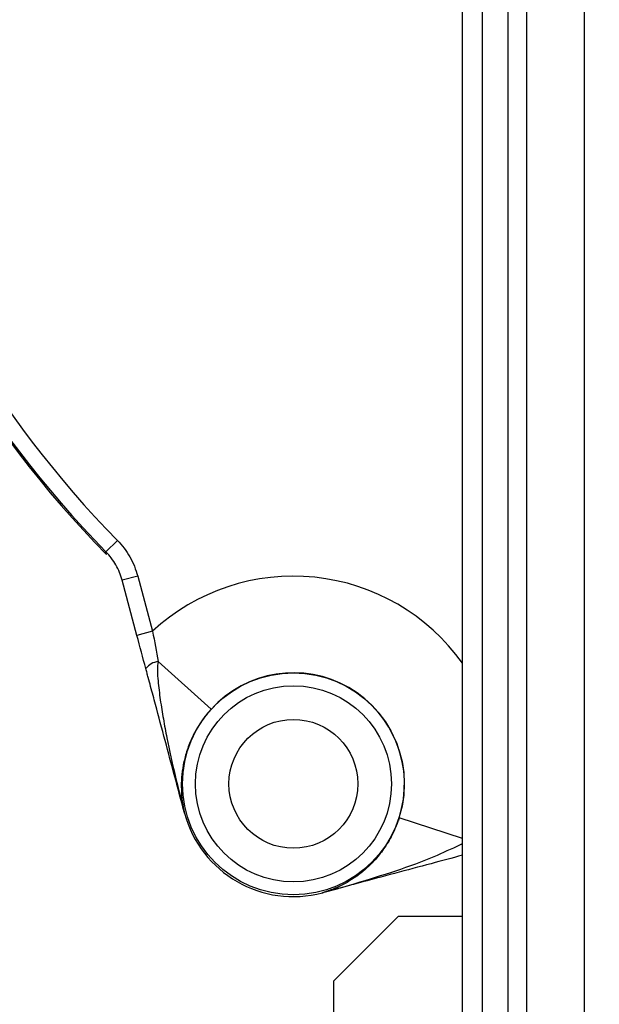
# Model space of a CAD drawing. Header units: millimetres. Extents: x 1055 to 2818, y 673 to 2898.
# Tile 9 of 44: x 1839 to 1929, y 1590 to 1743. Entities that reach past the tile are written whole.
import ezdxf

# ---------------------------------------------------------------- set-up
doc = ezdxf.new("R2010")
doc.units = ezdxf.units.MM

msp = doc.modelspace()

# ---------------------------------------------------------------- linework, layer by layer
at = {"color": 7, "linetype": 'Continuous', "lineweight": 25}
for p, q in [((1907.95, 693.48), (1907.95, 2073.48)), ((1911.06, 693.48), (1911.06, 2073.48)), ((1915.05, 693.48), (1915.05, 2073.48)), ((1917.93, 693.48), (1917.93, 2073.48)), ((1926.9, 693.48), (1926.9, 2073.48)), ((1854.37, 1661.87), (1852.59, 1660.12)), ((1852.69, 1659.71), (1852.59, 1660.12)), ((1857.53, 1656.34), (1855.12, 1655.69)), ((1857.41, 1647.13), (1855.12, 1655.69)), ((1857.53, 1656.34), (1859.83, 1647.78)), ((1859.83, 1647.78), (1857.41, 1647.13)), ((1860.72, 1643.07), (1868.91, 1635.66)), ((1864.8, 1619.56), (1864.8, 1619.56)), ((1886.23, 1607.19), (1886.23, 1607.19)), ((1887.95, 1593.48), (1897.95, 1603.48)), ((1907.95, 1603.48), (1897.95, 1603.48)), ((1887.95, 1593.48), (1887.95, 1513.48))]:
    msp.add_line(p, q, dxfattribs=at)
at = {"color": 1, "linetype": 'Continuous', "lineweight": 25}
msp.add_line((1907.95, 1615.63), (1898.11, 1618.8), dxfattribs=at)
at = {"color": 7, "linetype": 'Continuous', "lineweight": 25}
for radius in [17.22, 15.22, 10]:
    msp.add_circle((1881.7, 1624.09), radius, dxfattribs=at)
for centre, radius, start, end in [((1967.95, 1773.48), 497, 94.4722, 263.0661), ((1967.95, 1773.48), 394.28, 181.3807, 261.2469), ((1967.95, 1773.48), 394, 181.3816, 261.2407), ((1967.95, 1773.48), 161.96, 195.3729, 224.6271), ((1967.95, 1773.48), 161.74, 195.5016, 224.4984), ((1967.95, 1773.48), 159.24, 195.5016, 224.4984), ((1860.99, 1640.34), 2.74, 95.6802, 143.2408), ((1881.7, 1624.09), 17.24, 342.1258, 137.8742), ((1864.8, 1619.58), 0.00804, 177.2643, 194.8307), ((1881.7, 1624.09), 17.5, 195, 285), ((1881.7, 1624.09), 17.5, 195, 285), ((1886.24, 1607.2), 0.00804, 285.1693, 302.7358)]:
    msp.add_arc(centre, radius, start, end, dxfattribs=at)
at = {"color": 1, "linetype": 'Continuous', "lineweight": 25}
for centre, radius, start, end in [((1967.95, 1773.48), 496.2, 94.4795, 263.0549), ((1967.95, 1773.48), 491.21, 94.5251, 262.9839), ((1967.95, 1773.48), 433.48, 95.1619, 262.0438), ((1967.95, 1773.48), 426.4, 95.2477, 261.911), ((1881.7, 1624.09), 32.24, 35.4922, 132.7267)]:
    msp.add_arc(centre, radius, start, end, dxfattribs=at)
for points, knots in [([(1677.22, 1640.44), (1675.97, 1643.12), (1672.3, 1650.96), (1667.13, 1664.38), (1661.6, 1680.79), (1656.98, 1697.67), (1653.24, 1714.96), (1650.44, 1732.61), (1648.63, 1750.56), (1647.84, 1768.75), (1648.08, 1786.82), (1649.35, 1804.7), (1651.59, 1822.34), (1654.83, 1840), (1659.12, 1857.62), (1664.46, 1875.14), (1670.73, 1892.16), (1677.89, 1908.64), (1685.87, 1924.54), (1694.8, 1940.13), (1704.7, 1955.34), (1715.54, 1970.09), (1727.09, 1984.06), (1739.27, 1997.21), (1752.01, 2009.54), (1765.54, 2021.26), (1779.85, 2032.3), (1794.9, 2042.62), (1810.29, 2051.92), (1825.95, 2060.24), (1841.8, 2067.58), (1858.17, 2074.12), (1875.05, 2079.72), (1888.39, 2083.55), (1896.1, 2085.16), (1897.95, 2085.55)], [0, 0, 0, 0, 0.015558, 0.045657, 0.075735, 0.106802, 0.137893, 0.16896, 0.200934, 0.232933, 0.264907, 0.296135, 0.327388, 0.358617, 0.390764, 0.422937, 0.455084, 0.486332, 0.517603, 0.548851, 0.581008, 0.613191, 0.645348, 0.676484, 0.707643, 0.738779, 0.770812, 0.802871, 0.834904, 0.865576, 0.896271, 0.926942, 0.958476, 0.990035, 1, 1, 1, 1]), ([(1897.95, 2075.32), (1896.7, 2075.05), (1889.99, 2073.62), (1878.05, 2070.16), (1862.03, 2064.88), (1846.21, 2058.59), (1830.62, 2051.39), (1815.44, 2043.35), (1800.74, 2034.47), (1786.54, 2024.79), (1772.77, 2014.25), (1759.49, 2002.84), (1746.75, 1990.58), (1734.83, 1977.73), (1723.75, 1964.33), (1713.5, 1950.47), (1703.95, 1935.91), (1695.15, 1920.7), (1687.15, 1904.86), (1680.14, 1888.75), (1674.12, 1872.43), (1669.05, 1855.96), (1664.87, 1839.07), (1661.62, 1821.81), (1659.35, 1804.22), (1658.09, 1786.73), (1657.84, 1769.4), (1658.55, 1752.27), (1660.22, 1735.05), (1662.88, 1717.78), (1666.57, 1700.54), (1671.41, 1682.77), (1677.62, 1664.82), (1682.69, 1651.86), (1685.89, 1645.35), (1686.24, 1644.65)], [0, 0, 0, 0, 0.007011, 0.03746, 0.067886, 0.099147, 0.130433, 0.161694, 0.192964, 0.224259, 0.255529, 0.287701, 0.319899, 0.352071, 0.383453, 0.41486, 0.446242, 0.478537, 0.510858, 0.543153, 0.574511, 0.605894, 0.637252, 0.669531, 0.701837, 0.734115, 0.765307, 0.796524, 0.827716, 0.85982, 0.89195, 0.924054, 0.960356, 0.995747, 1, 1, 1, 1]), ([(1695.02, 1648.74), (1693.02, 1653.4), (1688.79, 1663.28), (1683.42, 1678.78), (1678.72, 1695.11), (1674.96, 1711.85), (1672.18, 1728.94), (1670.43, 1746.34), (1669.78, 1763.47), (1670.16, 1780.27), (1671.51, 1796.69), (1673.82, 1813.17), (1677.13, 1829.66), (1681.43, 1846.09), (1686.62, 1862.11), (1692.65, 1877.65), (1699.46, 1892.7), (1707.16, 1907.51), (1715.77, 1922.01), (1725.27, 1936.17), (1735.57, 1949.81), (1746.67, 1962.88), (1758.53, 1975.35), (1771.22, 1987.27), (1784.76, 1998.56), (1799.11, 2009.16), (1813.78, 2018.71), (1828.68, 2027.2), (1843.72, 2034.7), (1859.35, 2041.41), (1875.54, 2047.26), (1891.8, 2052.16), (1902.71, 2054.58), (1907.95, 2055.75)], [0, 0, 0, 0, 0.02909, 0.061673, 0.094282, 0.126864, 0.160448, 0.194061, 0.227643, 0.259294, 0.290972, 0.322625, 0.355209, 0.38782, 0.420405, 0.451971, 0.483559, 0.515125, 0.547551, 0.580001, 0.612426, 0.644968, 0.677536, 0.710077, 0.74363, 0.777213, 0.810764, 0.842202, 0.873666, 0.905104, 0.937547, 0.970019, 1, 1, 1, 1]), ([(1907.95, 2050.64), (1903.24, 2049.6), (1893.1, 2047.35), (1877.84, 2042.79), (1862.01, 2037.16), (1846.4, 2030.54), (1831.07, 2022.95), (1816.21, 2014.5), (1801.88, 2005.2), (1788.12, 1995.09), (1774.85, 1984.13), (1762.13, 1972.31), (1750.03, 1959.66), (1738.94, 1946.61), (1728.82, 1933.26), (1719.66, 1919.69), (1711.19, 1905.53), (1703.47, 1890.82), (1696.52, 1875.59), (1690.51, 1860.13), (1685.42, 1844.51), (1681.25, 1828.77), (1677.95, 1812.68), (1675.57, 1796.28), (1674.16, 1779.62), (1673.75, 1762.9), (1674.37, 1746.19), (1675.99, 1729.55), (1678.62, 1712.85), (1682.29, 1696.15), (1687.03, 1679.53), (1692.31, 1664.19), (1696.42, 1654.57), (1698.26, 1650.26)], [0, 0, 0, 0, 0.027428, 0.058976, 0.090497, 0.123036, 0.155604, 0.188144, 0.220787, 0.253459, 0.286104, 0.319777, 0.353481, 0.387156, 0.418841, 0.45055, 0.482236, 0.514785, 0.54736, 0.57991, 0.611682, 0.643477, 0.675248, 0.707937, 0.740653, 0.773341, 0.806033, 0.838754, 0.871447, 0.905158, 0.938897, 0.972609, 1, 1, 1, 1]), ([(1707.01, 1654.33), (1705.44, 1658.21), (1702.25, 1666.12), (1698.11, 1678.31), (1694.47, 1690.64), (1691.41, 1702.96), (1688.91, 1715.26), (1686.93, 1727.67), (1685.47, 1740.26), (1684.55, 1752.99), (1684.17, 1765.87), (1684.36, 1778.78), (1685.11, 1791.61), (1686.41, 1804.29), (1688.24, 1816.83), (1690.63, 1829.32), (1693.58, 1841.83), (1697.11, 1854.29), (1701.23, 1866.72), (1705.92, 1878.99), (1711.08, 1890.9), (1716.68, 1902.41), (1722.69, 1913.54), (1729.2, 1924.44), (1736.23, 1935.17), (1743.79, 1945.68), (1751.89, 1955.97), (1760.47, 1965.93), (1770.32, 1976.42), (1781.62, 1987.27), (1794.61, 1998.19), (1808.27, 2008.25), (1822.89, 2017.63), (1838.44, 2026.24), (1852.78, 2032.96), (1865.24, 2037.99), (1875.63, 2041.71), (1886.2, 2045.01), (1896.98, 2047.94), (1904.27, 2049.52), (1907.95, 2050.32)], [0, 0, 0, 0, 0.02492, 0.05087, 0.076821, 0.10178, 0.126739, 0.151868, 0.176997, 0.202659, 0.22832, 0.254165, 0.28001, 0.305253, 0.330496, 0.355917, 0.381338, 0.407323, 0.433308, 0.459489, 0.485669, 0.510674, 0.535678, 0.560858, 0.586037, 0.611774, 0.637511, 0.663441, 0.689372, 0.722393, 0.755549, 0.788984, 0.821733, 0.857081, 0.892598, 0.913921, 0.935244, 0.956715, 0.978186, 1, 1, 1, 1]), ([(1907.95, 1479), (1904.5, 1479.87), (1897.41, 1481.66), (1886.86, 1484.95), (1876.6, 1488.62), (1866.81, 1492.6), (1857.48, 1496.85), (1848.31, 1501.45), (1839.24, 1506.4), (1830.3, 1511.65), (1821.49, 1517.23), (1812.86, 1523.1), (1804.03, 1529.54), (1795.05, 1536.59), (1785.97, 1544.31), (1777.18, 1552.37), (1768.66, 1560.82), (1760.42, 1569.64), (1752.5, 1578.84), (1744.94, 1588.36), (1737.68, 1598.34), (1731.38, 1607.66), (1727.69, 1613.83), (1726.17, 1616.37)], [0, 0, 0, 0, 0.045214, 0.092767, 0.14032, 0.18378, 0.227239, 0.270965, 0.314693, 0.359102, 0.403511, 0.44812, 0.492729, 0.54368, 0.594632, 0.645886, 0.69714, 0.749347, 0.801554, 0.854094, 0.906634, 0.961416, 1, 1, 1, 1]), ([(1886.25, 1607.19), (1886.26, 1607.2), (1886.35, 1607.22), (1886.7, 1607.32), (1888.09, 1607.7), (1891.55, 1608.68), (1896.81, 1610.32), (1902.42, 1612.24), (1906.02, 1613.93), (1907.7, 1614.66), (1907.94, 1614.86), (1907.95, 1614.87)], [0, 0, 0, 0, 0.002243, 0.011216, 0.047106, 0.190672, 0.478202, 0.765601, 0.958759, 0.9985, 1, 1, 1, 1]), ([(1718.14, 1612.63), (1719.68, 1610.12), (1724.13, 1602.85), (1732.36, 1591.34), (1742.45, 1578.5), (1752.95, 1566.6), (1763.73, 1555.56), (1775.17, 1544.99), (1787.28, 1534.93), (1800.04, 1525.44), (1813.26, 1516.65), (1826.93, 1508.59), (1841, 1501.29), (1855.61, 1494.7), (1870.73, 1488.85), (1886.34, 1483.88), (1898.77, 1480.49), (1906.05, 1479.11), (1907.95, 1478.75)], [0, 0, 0, 0, 0.0374683, 0.1085171, 0.1795107, 0.244423, 0.3093776, 0.3742886, 0.4408385, 0.5074358, 0.5739834, 0.6399783, 0.7060224, 0.7720146, 0.8399698, 0.9079827, 0.9759346, 1, 1, 1, 1]), ([(1907.95, 1475.67), (1905.76, 1476.1), (1898.28, 1477.57), (1885.71, 1480.93), (1870.34, 1485.8), (1855.14, 1491.6), (1840.16, 1498.29), (1825.45, 1505.87), (1811.43, 1514.12), (1798.11, 1522.96), (1785.49, 1532.31), (1773.29, 1542.37), (1761.56, 1553.14), (1750.34, 1564.58), (1739.61, 1576.72), (1729.47, 1589.58), (1721.19, 1601.12), (1716.65, 1608.48), (1715, 1611.17)], [0, 0, 0, 0, 0.027398, 0.093286, 0.15923, 0.225121, 0.293005, 0.360945, 0.428832, 0.493603, 0.558421, 0.623195, 0.689622, 0.756097, 0.822526, 0.891503, 0.960531, 1, 1, 1, 1]), ([(1714.33, 1595.62), (1717.64, 1591.07), (1724.28, 1581.95), (1735.21, 1569), (1746.81, 1556.62), (1759.09, 1544.91), (1771.98, 1533.91), (1785.45, 1523.68), (1799.48, 1514.24), (1814.05, 1505.6), (1829.1, 1497.76), (1844.56, 1490.78), (1860.37, 1484.67), (1877.45, 1479.19), (1893.33, 1475.06), (1903.92, 1473.1), (1907.95, 1472.36)], [0, 0, 0, 0, 0.071719, 0.143664, 0.215724, 0.287784, 0.359728, 0.431447, 0.503165, 0.57511, 0.647169, 0.719228, 0.791171, 0.862888, 0.94774, 1, 1, 1, 1])]:
    msp.add_open_spline(points, degree=3, knots=knots, dxfattribs=at)
at = {"color": 7, "linetype": 'Continuous', "lineweight": 25}
for points, knots in [([(1719.91, 1660.35), (1718.59, 1663.2), (1714.77, 1671.42), (1709.62, 1685.55), (1704.39, 1702.64), (1700.34, 1720.09), (1697.44, 1737.74), (1695.7, 1755.49), (1695.1, 1773.29), (1695.67, 1791.14), (1697.42, 1808.96), (1700.33, 1826.63), (1704.37, 1844.01), (1709.53, 1861.05), (1715.8, 1877.76), (1723.17, 1894.08), (1731.6, 1909.88), (1741.01, 1925.05), (1751.37, 1939.54), (1762.66, 1953.34), (1774.87, 1966.43), (1787.92, 1978.7), (1801.7, 1990.06), (1816.16, 2000.46), (1831.28, 2009.89), (1847.03, 2018.37), (1863.35, 2025.74), (1877.4, 2031.2), (1886.11, 2033.76), (1889.11, 2034.64)], [0, 0, 0, 0, 0.020258, 0.058481, 0.096847, 0.135471, 0.173942, 0.212193, 0.250406, 0.288729, 0.327327, 0.365856, 0.404126, 0.442331, 0.480628, 0.519177, 0.55775, 0.596056, 0.634265, 0.672531, 0.711034, 0.749635, 0.787969, 0.826172, 0.864417, 0.902855, 0.941478, 0.97984, 1, 1, 1, 1]), ([(1887.95, 2031.95), (1885.58, 2031.25), (1877.55, 2028.87), (1864.24, 2023.66), (1848.1, 2016.38), (1832.48, 2007.97), (1817.45, 1998.57), (1803.06, 1988.21), (1789.4, 1976.94), (1776.51, 1964.8), (1764.43, 1951.86), (1753.24, 1938.16), (1742.94, 1923.75), (1733.59, 1908.68), (1725.24, 1893.01), (1717.95, 1876.87), (1711.74, 1860.31), (1706.62, 1843.41), (1702.61, 1826.19), (1699.73, 1808.71), (1698, 1791.04), (1697.43, 1773.3), (1698.02, 1755.6), (1699.75, 1738), (1702.63, 1720.55), (1706.62, 1703.29), (1711.79, 1686.35), (1716.9, 1672.32), (1720.69, 1664.14), (1722, 1661.32)], [0, 0, 0, 0, 0.0161627, 0.0546494, 0.0932531, 0.1317977, 0.1704506, 0.2089967, 0.2474822, 0.286073, 0.3246021, 0.3630336, 0.4015307, 0.4402264, 0.478806, 0.5174361, 0.5558715, 0.5942311, 0.6326779, 0.6713082, 0.7098937, 0.7486017, 0.7871138, 0.82553, 0.8640131, 0.9026151, 0.9411233, 0.9797035, 1, 1, 1, 1]), ([(1854.37, 1661.87), (1854.75, 1661.49), (1855.1, 1661.08), (1855.75, 1660.22), (1856.05, 1659.77), (1856.84, 1658.37), (1857.25, 1657.38), (1857.53, 1656.34)], [0, 0, 0, 0, 0.25, 0.25, 0.5, 0.5, 1, 1, 1, 1]), ([(1855.12, 1655.69), (1854.89, 1656.53), (1854.57, 1657.32), (1853.93, 1658.43), (1853.69, 1658.8), (1853.17, 1659.49), (1852.89, 1659.81), (1852.59, 1660.12)], [0, 0, 0, 0, 0.5, 0.5, 0.75, 0.75, 1, 1, 1, 1]), ([(1860.72, 1643.07), (1860.68, 1642.95), (1860.66, 1642.83), (1860.62, 1642.58), (1860.61, 1642.46), (1860.59, 1642.08), (1860.59, 1641.83), (1860.61, 1641.09), (1860.64, 1640.59), (1860.77, 1639.1), (1860.9, 1638.11), (1861.18, 1636.13), (1861.34, 1635.15), (1861.69, 1633.18), (1861.87, 1632.2), (1862.46, 1629.27), (1862.88, 1627.32), (1863.8, 1623.44), (1864.28, 1621.51), (1864.79, 1619.58)], [0, 0, 0, 0, 0.015625, 0.015625, 0.03125, 0.03125, 0.0625, 0.0625, 0.125, 0.125, 0.25, 0.25, 0.375, 0.375, 0.5, 0.5, 0.75, 0.75, 1, 1, 1, 1]), ([(1864.79, 1619.58), (1863.79, 1623.32), (1862.79, 1627.06), (1861.29, 1632.67), (1860.79, 1634.54), (1860.04, 1637.34), (1859.79, 1638.27), (1859.41, 1639.66), (1859.29, 1640.13), (1859.1, 1640.83), (1859.04, 1641.06), (1858.91, 1641.52), (1858.85, 1641.75), (1858.79, 1641.98)], [0, 0, 0, 0, 0.5, 0.5, 0.75, 0.75, 0.875, 0.875, 0.9375, 0.9375, 0.96875, 0.96875, 1, 1, 1, 1]), ([(1868.91, 1635.66), (1868.75, 1635.48), (1868.59, 1635.29), (1868.28, 1634.92), (1868.12, 1634.73), (1867.69, 1634.16), (1867.42, 1633.78), (1866.93, 1633.03), (1866.71, 1632.66), (1866.3, 1631.91), (1866.11, 1631.54), (1865.6, 1630.45), (1865.34, 1629.74), (1864.9, 1628.37), (1864.74, 1627.7), (1864.48, 1626.37), (1864.4, 1625.72), (1864.3, 1624.44), (1864.29, 1623.81), (1864.32, 1622.57), (1864.37, 1621.96), (1864.54, 1620.76), (1864.65, 1620.17), (1864.79, 1619.58)], [0, 0, 0, 0, 0.03125, 0.03125, 0.0625, 0.0625, 0.125, 0.125, 0.1875, 0.1875, 0.25, 0.25, 0.375, 0.375, 0.5, 0.5, 0.625, 0.625, 0.75, 0.75, 0.875, 0.875, 1, 1, 1, 1]), ([(1889.07, 1512.36), (1886.16, 1513.22), (1877.5, 1515.76), (1863.53, 1521.18), (1847.25, 1528.52), (1831.55, 1536.93), (1816.41, 1546.34), (1801.87, 1556.75), (1788.02, 1568.11), (1774.98, 1580.33), (1762.77, 1593.31), (1751.55, 1607.13), (1744.11, 1617.07), (1740.7, 1622.58), (1740.43, 1623.02)], [0, 0, 0, 0, 0.048114, 0.143074, 0.23737, 0.331356, 0.425408, 0.51996, 0.614977, 0.709332, 0.80332, 0.897317, 0.991736, 1, 1, 1, 1]), ([(1742.52, 1624), (1742.74, 1623.66), (1746.05, 1618.31), (1753.36, 1608.55), (1764.48, 1594.84), (1776.6, 1581.94), (1789.53, 1569.82), (1803.26, 1558.56), (1817.68, 1548.24), (1832.7, 1538.9), (1848.27, 1530.55), (1864.39, 1523.29), (1877.65, 1518.1), (1885.64, 1515.74), (1887.95, 1515.06)], [0, 0, 0, 0, 0.006523, 0.101869, 0.196972, 0.292243, 0.388055, 0.483679, 0.579525, 0.674798, 0.769891, 0.865209, 0.960927, 1, 1, 1, 1]), ([(1898.11, 1618.8), (1898.04, 1618.57), (1897.96, 1618.33), (1897.79, 1617.88), (1897.7, 1617.65), (1897.42, 1616.99), (1897.23, 1616.57), (1896.83, 1615.77), (1896.61, 1615.39), (1896.17, 1614.66), (1895.95, 1614.32), (1895.25, 1613.33), (1894.78, 1612.75), (1893.81, 1611.68), (1893.31, 1611.2), (1892.29, 1610.32), (1891.76, 1609.92), (1890.71, 1609.2), (1890.17, 1608.87), (1889.08, 1608.28), (1888.52, 1608.02), (1887.4, 1607.56), (1886.83, 1607.36), (1886.25, 1607.19)], [0, 0, 0, 0, 0.03125, 0.03125, 0.0625, 0.0625, 0.125, 0.125, 0.1875, 0.1875, 0.25, 0.25, 0.375, 0.375, 0.5, 0.5, 0.625, 0.625, 0.75, 0.75, 0.875, 0.875, 1, 1, 1, 1]), ([(1729.37, 1617.87), (1730.13, 1616.53), (1733.72, 1610.22), (1740.71, 1599.88), (1750.25, 1586.89), (1760.18, 1574.85), (1770.81, 1563.22), (1782.15, 1552.06), (1794.18, 1541.39), (1807.82, 1530.52), (1823.2, 1519.67), (1838.58, 1510.24), (1852.57, 1502.66), (1864.98, 1496.7), (1877.98, 1491.26), (1891.6, 1486.57), (1901.71, 1483.5), (1907.23, 1482.29), (1907.95, 1482.13)], [0, 0, 0, 0, 0.020305, 0.095907, 0.164202, 0.232543, 0.300838, 0.370835, 0.440881, 0.510879, 0.598284, 0.68569, 0.745093, 0.804525, 0.863908, 0.927195, 0.990482, 1, 1, 1, 1]), ([(1907.95, 1613.01), (1906.33, 1612.57), (1902.85, 1611.64), (1897.42, 1610.19), (1892.71, 1608.93), (1889.39, 1608.04), (1887.69, 1607.58), (1886.79, 1607.34), (1886.38, 1607.23), (1886.24, 1607.19)], [0, 0, 0, 0, 0.226508, 0.486544, 0.746676, 0.874875, 0.944619, 0.980789, 1, 1, 1, 1])]:
    msp.add_open_spline(points, degree=3, knots=knots, dxfattribs=at)
for points in [[(1859.83, 1647.78), (1860.14, 1646.19), (1860.44, 1644.62), (1860.72, 1643.07)], [(1858.79, 1641.98), (1858.34, 1643.68), (1857.88, 1645.39), (1857.41, 1647.13)], [(1864.79, 1619.58), (1864.8, 1619.57), (1864.8, 1619.57), (1864.8, 1619.56)], [(1864.8, 1619.56), (1864.8, 1619.57), (1864.8, 1619.57), (1864.79, 1619.58)], [(1886.23, 1607.19), (1886.24, 1607.19), (1886.24, 1607.19), (1886.25, 1607.19)], [(1886.24, 1607.19), (1886.24, 1607.19), (1886.24, 1607.19), (1886.23, 1607.19)]]:
    msp.add_open_spline(points, degree=3, dxfattribs=at)

doc.saveas('drawing.dxf')
